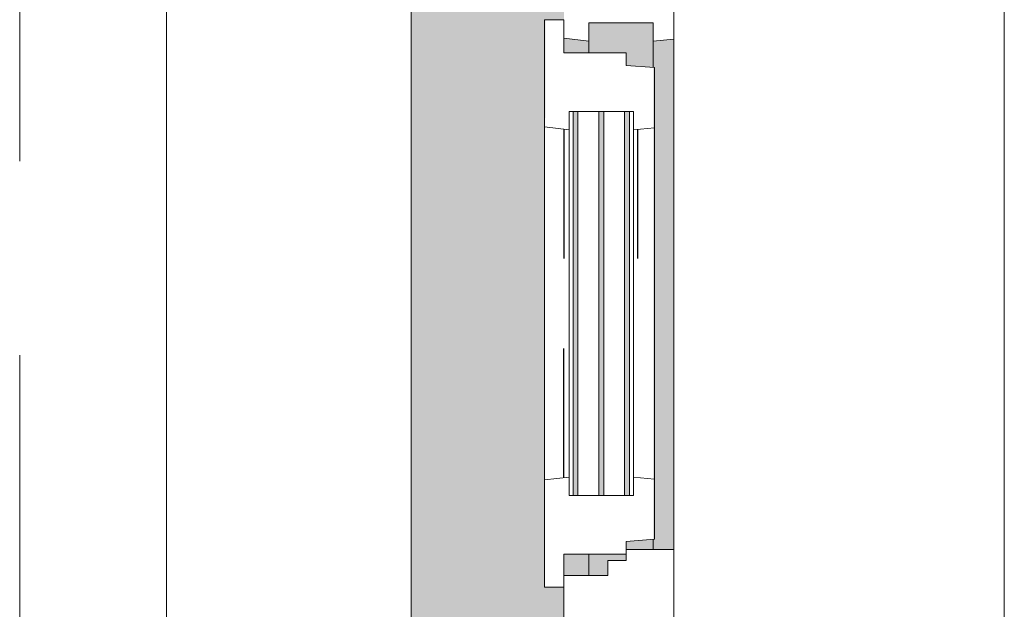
# Model space of a CAD drawing. Extents: x 3165 to 57695, y -7842 to 39081.
# Tile 103 of 248: x 54017 to 54822, y 11203 to 11685. Entities that reach past the tile are written whole.
import ezdxf

# ---------------------------------------------------------------- set-up
doc = ezdxf.new("R2010")
doc.units = 0
doc.header["$LTSCALE"] = 50
doc.linetypes.add('Onderlegger 3e verdieping$0$gestippeld', pattern=[6.35, 3.175, -3.175])
doc.linetypes.add('Onderlegger 3e verdieping$0$stramien', pattern=[22.225, 12.7, -3.175, 3.175, -3.175])
doc.layers.get('0').update_dxf_attribs({"linetype": 'CONTINUOUS'})
for name, color, linetype, lineweight in [('Onderlegger 3e verdieping$0$A-GLAZ', 8, 'CONTINUOUS', 25), ('Onderlegger 3e verdieping$0$A-GLAZ-GLAS', 8, 'CONTINUOUS', 25), ('Onderlegger 3e verdieping$0$S-GRID', 8, 'CONTINUOUS', 18)]:
    doc.layers.add(name, color=color, linetype=linetype, lineweight=lineweight)
pattern_1 = [(315, (-11077.9, 54611.6), (212.132, 212.132), [])]

# ---------------------------------------------------------------- blocks, each defined once
blk = doc.blocks.new('Onderlegger 3e verdieping$0$31_KA_Houten kozijn metselwerkgevel met draaiend deel verdieping - 31_KA_Houten kozijn metselwerkgevel met draaiend deel verdieping-V227-Plotview 3e Verdieping - schaal 1 op 100')
at = {"layer": 'Onderlegger 3e verdieping$0$A-GLAZ'}
blk.add_hatch(color=256, dxfattribs=at).paths.add_polyline_path([(-656.5, 328.5), (-655.85, 323.5), (-636.5, 323.5), (-636.5, 150), (143, 150), (143, 166), (607, 165.19), (607, 150), (636.5, 150), (636.5, 323.5), (656.5, 323.5), (656.5, 328.5), (631.49, 328.5), (631.49, 275), (-631.51, 275), (-631.51, 328.5), (-655.85, 328.5)], flags=0)
at = {"layer": 'Onderlegger 3e verdieping$0$A-GLAZ', "lineweight": 18}
h = blk.add_hatch(dxfattribs=at)
h.set_pattern_fill('FP_405', color=256, style=0, pattern_type=2)
h.set_pattern_definition(pattern_1)
h.paths.add_polyline_path([(-656.5, 126.32), (-656.5, 60), (-591.11, 60), (-589.53, 77), (-604.53, 77), (-604.53, 129.76), (-589.53, 129.76), (-591.8, 150), (-656.5, 150)], flags=0)
h.paths.add_polyline_path([(589.53, 77), (591.11, 60), (656.5, 60), (656.5, 150), (591.8, 150), (589.53, 129.76), (604.53, 129.76), (604.53, 77)], flags=0)
at = {"layer": 'Onderlegger 3e verdieping$0$A-GLAZ'}
h = blk.add_hatch(color=256, dxfattribs=at)
h.paths.add_polyline_path([(-591.8, 150), (-589.53, 129.76), (92, 129.76), (94.28, 150), (-589.53, 150)], flags=0)
h.paths.add_polyline_path([(152.5, 129.76), (170, 129.76), (170, 150), (152.5, 150), (152.5, 145.39)], flags=0)
h.paths.add_polyline_path([(580, 145.76), (580, 129.76), (589.53, 129.76), (591.8, 150), (580, 150)], flags=0)
at = {"layer": 'Onderlegger 3e verdieping$0$A-GLAZ', "lineweight": 18}
h = blk.add_hatch(dxfattribs=at)
h.set_pattern_fill('FP_405', color=256, style=0, pattern_type=2)
h.set_pattern_definition(pattern_1)
h.paths.add_polyline_path([(92, 129.76), (107, 129.76), (107, 77), (92, 77), (93.58, 60), (174, 60), (174, 99), (165, 99), (165, 114), (152.5, 114), (152.5, 150), (94.28, 150)], flags=0)
at = {"layer": 'Onderlegger 3e verdieping$0$A-GLAZ'}
h = blk.add_hatch(color=256, dxfattribs=at)
h.paths.add_polyline_path([(-604.53, 101.28), (-604.53, 84.32), (107, 84.32), (107, 101.28), (-591.8, 101.28)], flags=0)
h.paths.add_polyline_path([(-604.53, 129.76), (-604.53, 126.32), (107, 126.32), (107, 129.76), (-591.8, 129.76)], flags=0)
h.paths.add_polyline_path([(-604.53, 122.32), (-604.53, 105.28), (107, 105.28), (107, 122.32), (-591.8, 122.32)], flags=0)
h.paths.add_polyline_path([(-604.53, 80.32), (-604.53, 77), (107, 77), (107, 80.32), (-594.37, 80.32)], flags=0)
h.paths.add_polyline_path([(152.5, 129.76), (152.5, 114), (165, 114), (165, 99), (170, 99), (170, 129.76)], flags=0)
h.paths.add_polyline_path([(174, 84.32), (174, 77), (182.13, 77), (180.49, 99), (174, 99), (174, 93)], flags=0)
h.paths.add_polyline_path([(567.87, 77), (604.53, 77), (604.53, 129.76), (580, 129.76), (580, 99), (569.51, 99), (569.06, 93)], flags=0)
h = blk.add_hatch(color=256, dxfattribs=at)
h.paths.add_polyline_path([(-591.11, 60), (93.58, 60), (92, 77), (-589.53, 77)], flags=0)
h.paths.add_polyline_path([(174, 76), (174, 60), (591.11, 60), (589.53, 77), (174, 77)], flags=0)
at = {"layer": 'Onderlegger 3e verdieping$0$A-GLAZ', "lineweight": 18}
for p, q in [((143, 150), (94.28, 150)), ((152.5, 114), (152.5, 150)), ((591.8, 150), (589.53, 129.76)), ((152.5, 129.76), (170, 129.76)), ((580, 129.76), (589.53, 129.76)), ((589.53, 129.76), (604.53, 129.76)), ((604.53, 129.76), (604.53, 77)), ((165, 114), (152.5, 114)), ((165, 99), (165, 114)), ((170, 99), (165, 99)), ((174, 60), (174, 99)), ((182.13, 77), (174, 77)), ((589.53, 77), (567.87, 77)), ((604.53, 77), (589.53, 77)), ((589.53, 77), (591.11, 60)), ((93.58, 60), (174, 60)), ((174, 60), (591.11, 60)), ((591.11, 60), (656.5, 60)), ((673.91, -210.1), (-673.91, -210.1))]:
    blk.add_line(p, q, dxfattribs=at)
blk = doc.blocks.new('Onderlegger 3e verdieping$0$31_KA_Houten kozijn draaiend deel metselwerkgevel - Type-V228-Plotview 3e Verdieping - schaal 1 op 100')
at = {"layer": 'Onderlegger 3e verdieping$0$A-GLAZ', "lineweight": 18}
for p, q in [((60.72, 16), (-27, 16)), ((-27, 16), (-27, 0)), ((63, -4.24), (60.72, 16)), ((349.28, 16), (60.72, 16)), ((349.28, 16), (347, -4.24)), ((437, 16), (349.28, 16)), ((437, 0), (437, 16)), ((410, 0), (437, 0)), ((-27, 0), (0, 0)), ((0, 0), (0, -51)), ((48, -7.5), (48, -4.24)), ((48, -4.24), (63, -4.24)), ((63, -4.24), (347, -4.24)), ((347, -4.24), (362, -4.24)), ((362, -4.24), (362, -7.5)), ((410, -51), (410, 0)), ((48, -28.54), (48, -11.5)), ((362, -11.5), (362, -28.54)), ((48, -49.5), (48, -32.54)), ((362, -32.54), (362, -49.5)), ((0, -51), (10.49, -51)), ((10.49, -51), (12.21, -74)), ((48, -57), (48, -53.5)), ((362, -53.5), (362, -57)), ((397.79, -74), (399.51, -51)), ((399.51, -51), (410, -51)), ((63, -57), (48, -57)), ((61.42, -74), (63, -57)), ((347, -57), (63, -57)), ((362, -57), (347, -57)), ((347, -57), (348.58, -74)), ((12.21, -74), (61.42, -74)), ((61.42, -74), (348.58, -74)), ((348.58, -74), (397.79, -74))]:
    blk.add_line(p, q, dxfattribs=at)
at = {"layer": 'Onderlegger 3e verdieping$0$A-GLAZ', "linetype": 'Onderlegger 3e verdieping$0$gestippeld'}
blk.add_line((347.28, -60.04), (241.79, -60.04), dxfattribs=at)
at = {"layer": 'Onderlegger 3e verdieping$0$A-GLAZ-GLAS'}
for p, q in [((62.52, 0), (168.21, 0)), ((347.48, 0), (241.79, 0))]:
    blk.add_line(p, q, dxfattribs=at)
blk = doc.blocks.new('Onderlegger 3e verdieping$0$31_KA_Houten kozijn metselwerkgevel triple glas - Type-9950170-Plotview 3e Verdieping - schaal 1 op 100')
at = {"layer": 'Onderlegger 3e verdieping$0$A-GLAZ'}
for points in [[(277.4, 0), (0, 0), (0, -4), (314, -4), (314, 0)], [(277.4, -21.04), (0, -21.04), (0, -25.04), (314, -25.04), (314, -21.04)], [(314, -42), (0, -42), (0, -46), (314, -46)]]:
    blk.add_hatch(color=256, dxfattribs=at).paths.add_polyline_path(points, flags=0)
at = {"layer": 'Onderlegger 3e verdieping$0$A-GLAZ', "lineweight": 18}
for p, q in [((314, 0), (0, 0)), ((0, 0), (0, -4)), ((314, -4), (314, 0)), ((0, -4), (314, -4)), ((314, -21.04), (0, -21.04)), ((0, -21.04), (0, -25.04)), ((314, -25.04), (314, -21.04)), ((0, -25.04), (314, -25.04)), ((314, -42), (0, -42)), ((0, -42), (0, -46)), ((0, -46), (314, -46)), ((314, -46), (314, -42))]:
    blk.add_line(p, q, dxfattribs=at)
blk = doc.blocks.new('Onderlegger 3e verdieping$0$vensterbank tweede verdieping2 - vensterbank tweede verdieping-12045771-Plotview 3e Verdieping - schaal 1 op 100')
at = {"layer": 'Onderlegger 3e verdieping$0$A-GLAZ', "lineweight": 18}
for p, q in [((54136.6, 11824.87), (54136.6, 10331.86)), ((54336.6, 10446.38), (54336.6, 11709.38))]:
    blk.add_line(p, q, dxfattribs=at)
blk = doc.blocks.new('Onderlegger 3e verdieping')
at = {"layer": 'Onderlegger 3e verdieping$0$S-GRID', "linetype": 'Onderlegger 3e verdieping$0$stramien'}
blk.add_line((54016.6, 38080.57), (54016.6, 989.47), dxfattribs=at)
at = {"layer": 'Onderlegger 3e verdieping$0$A-GLAZ'}
blk.add_blockref('Onderlegger 3e verdieping$0$vensterbank tweede verdieping2 - vensterbank tweede verdieping-12045771-Plotview 3e Verdieping - schaal 1 op 100', (0, 0), dxfattribs=at)
at = {"layer": 'Onderlegger 3e verdieping$0$A-GLAZ', "rotation": 89.99999999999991}
for name, p in [('Onderlegger 3e verdieping$0$31_KA_Houten kozijn metselwerkgevel met draaiend deel verdieping - 31_KA_Houten kozijn metselwerkgevel met draaiend deel verdieping-V227-Plotview 3e Verdieping - schaal 1 op 100', (54611.6, 11077.89)), ('Onderlegger 3e verdieping$0$31_KA_Houten kozijn draaiend deel metselwerkgevel - Type-V228-Plotview 3e Verdieping - schaal 1 op 100', (54461.6, 11247.89)), ('Onderlegger 3e verdieping$0$31_KA_Houten kozijn metselwerkgevel triple glas - Type-9950170-Plotview 3e Verdieping - schaal 1 op 100', (54469.1, 11295.89))]:
    blk.add_blockref(name, p, dxfattribs=at)

msp = doc.modelspace()

# ---------------------------------------------------------------- block references
msp.add_blockref('Onderlegger 3e verdieping', (0, 0))

doc.saveas('drawing.dxf')
